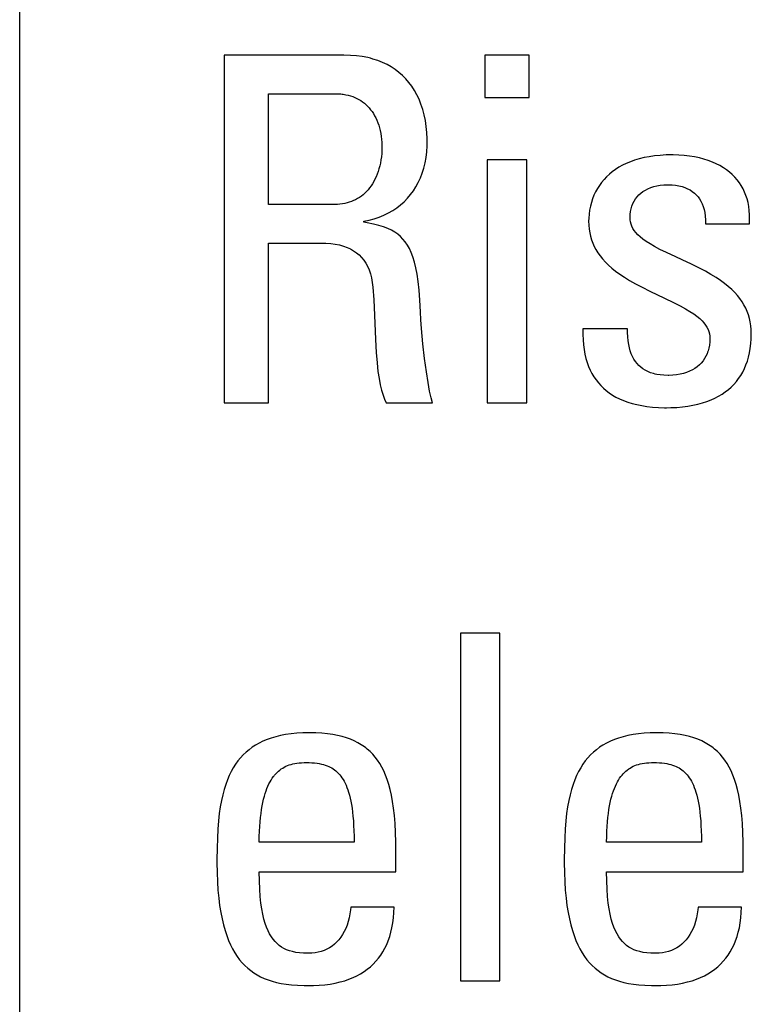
# Model space of a CAD drawing. Header units: millimetres. Extents: x -71 to 747, y -184 to 606.
# Tile 29 of 97: x 233.94 to 237.43, y 211.41 to 216.1. Entities that reach past the tile are written whole.
import ezdxf

# ---------------------------------------------------------------- set-up
doc = ezdxf.new("R2010")
doc.units = ezdxf.units.MM
doc.header["$LTSCALE"] = 30.734
doc.layers.get('0').update_dxf_attribs({"linetype": 'CONTINUOUS'})

msp = doc.modelspace()

# ---------------------------------------------------------------- linework, layer by layer
at = {"color": 7}
for p, q in [((233.9444, 207.1731), (233.9444, 217.2523)), ((234.9181, 215.9283), (234.9181, 214.2727)), ((235.4892, 215.9283), (234.9181, 215.9283)), ((235.5197, 215.9275), (235.4892, 215.9283)), ((235.5488, 215.9252), (235.5197, 215.9275)), ((235.5763, 215.9215), (235.5488, 215.9252)), ((235.6025, 215.9165), (235.5763, 215.9215)), ((235.6151, 215.9135), (235.6025, 215.9165)), ((235.6273, 215.9101), (235.6151, 215.9135)), ((235.6509, 215.9025), (235.6273, 215.9101)), ((235.6732, 215.8936), (235.6509, 215.9025)), ((236.16, 215.9283), (236.16, 215.7265)), ((236.371, 215.9283), (236.16, 215.9283)), ((236.371, 215.7265), (236.371, 215.9283)), ((235.6943, 215.8835), (235.6732, 215.8936)), ((235.7143, 215.8723), (235.6943, 215.8835)), ((235.7331, 215.8599), (235.7143, 215.8723)), ((235.7509, 215.8463), (235.7331, 215.8599)), ((235.7677, 215.8316), (235.7509, 215.8463)), ((235.7834, 215.8157), (235.7677, 215.8316)), ((235.7981, 215.7986), (235.7834, 215.8157)), ((235.8118, 215.7803), (235.7981, 215.7986)), ((235.8245, 215.7608), (235.8118, 215.7803)), ((235.8361, 215.7401), (235.8245, 215.7608)), ((235.1291, 215.2175), (235.1291, 215.7449)), ((235.1291, 215.7449), (235.4478, 215.7449)), ((235.4478, 215.7449), (235.461, 215.7446)), ((235.461, 215.7446), (235.4737, 215.7437)), ((235.4737, 215.7437), (235.4799, 215.743)), ((235.4799, 215.743), (235.486, 215.7423)), ((235.486, 215.7423), (235.4978, 215.7403)), ((235.4978, 215.7403), (235.5092, 215.7377)), ((235.5092, 215.7377), (235.5201, 215.7347)), ((235.5201, 215.7347), (235.5307, 215.7312)), ((235.5307, 215.7312), (235.5408, 215.7271)), ((235.5408, 215.7271), (235.5506, 215.7226)), ((235.5506, 215.7226), (235.56, 215.7176)), ((235.56, 215.7176), (235.5691, 215.712)), ((235.5691, 215.712), (235.5778, 215.706)), ((235.8466, 215.7181), (235.8361, 215.7401)), ((235.856, 215.6948), (235.8466, 215.7181)), ((236.16, 215.7265), (236.371, 215.7265)), ((235.5778, 215.706), (235.5862, 215.6996)), ((235.5862, 215.6996), (235.5942, 215.6926)), ((235.5942, 215.6926), (235.6019, 215.6851)), ((235.6019, 215.6851), (235.6092, 215.6771)), ((235.6092, 215.6771), (235.6162, 215.6686)), ((235.6162, 215.6686), (235.6229, 215.6596)), ((235.8642, 215.6702), (235.856, 215.6948)), ((235.8712, 215.6445), (235.8642, 215.6702)), ((235.6229, 215.6596), (235.6292, 215.6501)), ((235.6292, 215.6501), (235.6351, 215.6401)), ((235.6351, 215.6401), (235.6406, 215.6295)), ((235.6406, 215.6295), (235.6457, 215.6184)), ((235.6457, 215.6184), (235.6504, 215.6068)), ((235.8769, 215.6175), (235.8712, 215.6445)), ((235.6504, 215.6068), (235.6547, 215.5947)), ((235.6547, 215.5947), (235.6585, 215.5821)), ((235.6585, 215.5821), (235.6618, 215.5691)), ((235.8813, 215.5893), (235.8769, 215.6175)), ((235.8843, 215.5601), (235.8813, 215.5893)), ((235.6618, 215.5691), (235.6646, 215.5557)), ((235.6646, 215.5557), (235.6669, 215.5418)), ((235.6669, 215.5418), (235.6686, 215.5277)), ((235.6686, 215.5277), (235.6697, 215.5133)), ((235.8857, 215.53), (235.8843, 215.5601)), ((235.8859, 215.5156), (235.8857, 215.53)), ((235.6697, 215.5133), (235.6702, 215.4987)), ((235.6703, 215.4912), (235.6699, 215.4753)), ((235.6702, 215.4987), (235.6703, 215.4926)), ((235.6703, 215.4926), (235.6703, 215.4912)), ((235.8837, 215.4683), (235.8855, 215.496)), ((235.8855, 215.496), (235.8859, 215.5156)), ((235.6675, 215.4444), (235.6654, 215.4294)), ((235.669, 215.4597), (235.6675, 215.4444)), ((235.6699, 215.4753), (235.669, 215.4597)), ((235.8757, 215.4158), (235.8804, 215.4416)), ((235.8804, 215.4416), (235.8837, 215.4683)), ((236.1715, 215.4308), (236.1715, 214.2727)), ((236.3595, 215.4308), (236.1715, 215.4308)), ((236.3595, 214.2727), (236.3595, 215.4308)), ((236.8956, 215.4348), (236.8739, 215.4284)), ((236.9185, 215.4404), (236.8956, 215.4348)), ((236.9427, 215.445), (236.9185, 215.4404)), ((236.9683, 215.4487), (236.9427, 215.445)), ((236.9952, 215.4514), (236.9683, 215.4487)), ((237.0237, 215.4531), (236.9952, 215.4514)), ((237.0536, 215.4537), (237.0237, 215.4531)), ((237.058, 215.4537), (237.0536, 215.4537)), ((237.0846, 215.4529), (237.058, 215.4537)), ((237.1105, 215.4511), (237.0846, 215.4529)), ((237.1354, 215.4482), (237.1105, 215.4511)), ((237.1593, 215.4443), (237.1354, 215.4482)), ((237.1821, 215.4394), (237.1593, 215.4443)), ((237.2039, 215.4336), (237.1821, 215.4394)), ((237.2246, 215.427), (237.2039, 215.4336)), ((235.656, 215.3871), (235.6519, 215.3739)), ((235.6596, 215.4007), (235.656, 215.3871)), ((235.6628, 215.4149), (235.6596, 215.4007)), ((235.6654, 215.4294), (235.6628, 215.4149)), ((235.8621, 215.3672), (235.8695, 215.391)), ((235.8695, 215.391), (235.8757, 215.4158)), ((236.7826, 215.3845), (236.7675, 215.3736)), ((236.7988, 215.3948), (236.7826, 215.3845)), ((236.8159, 215.4043), (236.7988, 215.3948)), ((236.8341, 215.4131), (236.8159, 215.4043)), ((236.8534, 215.4212), (236.8341, 215.4131)), ((236.8739, 215.4284), (236.8534, 215.4212)), ((237.2442, 215.4195), (237.2246, 215.427)), ((237.2627, 215.4113), (237.2442, 215.4195)), ((237.2801, 215.4023), (237.2627, 215.4113)), ((237.2964, 215.3927), (237.2801, 215.4023)), ((237.3116, 215.3824), (237.2964, 215.3927)), ((235.6368, 215.3374), (235.631, 215.3264)), ((235.6423, 215.3491), (235.6368, 215.3374)), ((235.6473, 215.3612), (235.6423, 215.3491)), ((235.6519, 215.3739), (235.6473, 215.3612)), ((235.8433, 215.3228), (235.8533, 215.3445)), ((235.8533, 215.3445), (235.8621, 215.3672)), ((236.7401, 215.3495), (236.7279, 215.3365)), ((236.7534, 215.3619), (236.7401, 215.3495)), ((236.7675, 215.3736), (236.7534, 215.3619)), ((237.3258, 215.3714), (237.3116, 215.3824)), ((237.339, 215.3597), (237.3258, 215.3714)), ((237.3512, 215.3475), (237.339, 215.3597)), ((237.3624, 215.3346), (237.3512, 215.3475)), ((235.6113, 215.2964), (235.6041, 215.2875)), ((235.6182, 215.3059), (235.6113, 215.2964)), ((235.6248, 215.3158), (235.6182, 215.3059)), ((235.631, 215.3264), (235.6248, 215.3158)), ((235.8197, 215.2827), (235.8321, 215.3022)), ((235.8321, 215.3022), (235.8433, 215.3228)), ((236.6964, 215.2933), (236.6878, 215.2776)), ((236.706, 215.3084), (236.6964, 215.2933)), ((236.7165, 215.3228), (236.706, 215.3084)), ((236.7279, 215.3365), (236.7165, 215.3228)), ((236.925, 215.2862), (236.9373, 215.2925)), ((236.9373, 215.2925), (236.9506, 215.2981)), ((236.9506, 215.2981), (236.9648, 215.3027)), ((236.9648, 215.3027), (236.9799, 215.3064)), ((236.9799, 215.3064), (236.9958, 215.3092)), ((236.9958, 215.3092), (237.0126, 215.3109)), ((237.0126, 215.3109), (237.0301, 215.3115)), ((237.0301, 215.3115), (237.0334, 215.3115)), ((237.0334, 215.3115), (237.0519, 215.3108)), ((237.0519, 215.3108), (237.0691, 215.309)), ((237.0691, 215.309), (237.0851, 215.3063)), ((237.0851, 215.3063), (237.0998, 215.3026)), ((237.0998, 215.3026), (237.1135, 215.2981)), ((237.1135, 215.2981), (237.1262, 215.2927)), ((237.1262, 215.2927), (237.1378, 215.2866)), ((237.3726, 215.3211), (237.3624, 215.3346)), ((237.3819, 215.307), (237.3726, 215.3211)), ((237.3902, 215.2922), (237.3819, 215.307)), ((237.3976, 215.2767), (237.3902, 215.2922)), ((235.5541, 215.2454), (235.5447, 215.2402)), ((235.5632, 215.2511), (235.5541, 215.2454)), ((235.572, 215.2574), (235.5632, 215.2511)), ((235.5805, 215.2641), (235.572, 215.2574)), ((235.5886, 215.2714), (235.5805, 215.2641)), ((235.5965, 215.2792), (235.5886, 215.2714)), ((235.6041, 215.2875), (235.5965, 215.2792)), ((235.7756, 215.2307), (235.7914, 215.2469)), ((235.7914, 215.2469), (235.8061, 215.2643)), ((235.8061, 215.2643), (235.8197, 215.2827)), ((236.6733, 215.2442), (236.6676, 215.2267)), ((236.6801, 215.2612), (236.6733, 215.2442)), ((236.6878, 215.2776), (236.6801, 215.2612)), ((236.8709, 215.233), (236.8776, 215.2436)), ((236.8776, 215.2436), (236.8852, 215.2535)), ((236.8852, 215.2535), (236.8937, 215.2627)), ((236.8937, 215.2627), (236.9032, 215.2712)), ((236.9032, 215.2712), (236.9136, 215.2791)), ((236.9136, 215.2791), (236.925, 215.2862)), ((237.1378, 215.2866), (237.1486, 215.2796)), ((237.1486, 215.2796), (237.1585, 215.2719)), ((237.1585, 215.2719), (237.1675, 215.2633)), ((237.1675, 215.2633), (237.1758, 215.254)), ((237.1758, 215.254), (237.1832, 215.2438)), ((237.1832, 215.2438), (237.1898, 215.2327)), ((237.404, 215.2606), (237.3976, 215.2767)), ((237.4095, 215.2437), (237.404, 215.2606)), ((237.414, 215.2261), (237.4095, 215.2437)), ((235.4456, 215.2175), (235.1291, 215.2175)), ((235.458, 215.2178), (235.4456, 215.2175)), ((235.47, 215.2187), (235.458, 215.2178)), ((235.4817, 215.2201), (235.47, 215.2187)), ((235.493, 215.2221), (235.4817, 215.2201)), ((235.504, 215.2247), (235.493, 215.2221)), ((235.5147, 215.2278), (235.504, 215.2247)), ((235.525, 215.2314), (235.5147, 215.2278)), ((235.535, 215.2356), (235.525, 215.2314)), ((235.5447, 215.2402), (235.535, 215.2356)), ((235.7214, 215.1887), (235.7406, 215.2015)), ((235.7406, 215.2015), (235.7586, 215.2156)), ((235.7586, 215.2156), (235.7756, 215.2307)), ((236.6628, 215.2086), (236.6591, 215.1902)), ((236.6676, 215.2267), (236.6628, 215.2086)), ((236.854, 215.1842), (236.8568, 215.1974)), ((236.8568, 215.1974), (236.8605, 215.21)), ((236.8605, 215.21), (236.8652, 215.2218)), ((236.8652, 215.2218), (236.8709, 215.233)), ((237.1898, 215.2327), (237.1956, 215.2207)), ((237.1956, 215.2207), (237.2006, 215.2077)), ((237.2006, 215.2077), (237.2048, 215.1937)), ((237.4174, 215.2077), (237.414, 215.2261)), ((237.4198, 215.1885), (237.4174, 215.2077)), ((235.6091, 215.1425), (235.6338, 215.1492)), ((235.6338, 215.1492), (235.6573, 215.1572)), ((235.6573, 215.1572), (235.6798, 215.1665)), ((235.6798, 215.1665), (235.7012, 215.177)), ((235.7012, 215.177), (235.7214, 215.1887)), ((236.655, 215.1527), (236.6546, 215.1372)), ((236.6565, 215.1715), (236.655, 215.1527)), ((236.6591, 215.1902), (236.6565, 215.1715)), ((236.8518, 215.1556), (236.8524, 215.1702)), ((236.8524, 215.1446), (236.8518, 215.1556)), ((236.8524, 215.1702), (236.854, 215.1842)), ((237.2048, 215.1937), (237.208, 215.1786)), ((237.208, 215.1786), (237.2103, 215.1623)), ((237.2103, 215.1623), (237.2116, 215.1447)), ((237.4212, 215.1685), (237.4198, 215.1885)), ((237.4214, 215.1476), (237.4212, 215.1685)), ((235.5832, 215.1372), (235.6091, 215.1425)), ((235.5832, 215.1326), (235.5832, 215.1372)), ((235.5993, 215.1299), (235.5832, 215.1326)), ((235.63, 215.1239), (235.5993, 215.1299)), ((235.6558, 215.1175), (235.63, 215.1239)), ((235.6781, 215.1105), (235.6558, 215.1175)), ((235.6977, 215.103), (235.6781, 215.1105)), ((235.7152, 215.0947), (235.6977, 215.103)), ((236.6546, 215.1372), (236.6552, 215.1185)), ((236.6552, 215.1185), (236.6569, 215.1005)), ((236.8541, 215.134), (236.8524, 215.1446)), ((236.8569, 215.1236), (236.8541, 215.134)), ((236.8608, 215.1135), (236.8569, 215.1236)), ((236.8659, 215.1035), (236.8608, 215.1135)), ((236.8723, 215.0935), (236.8659, 215.1035)), ((237.2116, 215.1447), (237.2118, 215.1258)), ((237.2118, 215.1258), (237.4204, 215.1258)), ((237.4204, 215.1258), (237.4214, 215.1476)), ((235.7308, 215.0856), (235.7152, 215.0947)), ((235.745, 215.0757), (235.7308, 215.0856)), ((235.7581, 215.0647), (235.745, 215.0757)), ((235.77, 215.0525), (235.7581, 215.0647)), ((236.6569, 215.1005), (236.6596, 215.0831)), ((236.6596, 215.0831), (236.6635, 215.0662)), ((236.6635, 215.0662), (236.6684, 215.0498)), ((236.8801, 215.0834), (236.8723, 215.0935)), ((236.8895, 215.0733), (236.8801, 215.0834)), ((236.9005, 215.063), (236.8895, 215.0733)), ((236.9136, 215.0523), (236.9005, 215.063)), ((235.1291, 214.2727), (235.1291, 215.034)), ((235.1291, 215.034), (235.3788, 215.034)), ((235.3788, 215.034), (235.4032, 215.0334)), ((235.4032, 215.0334), (235.426, 215.0317)), ((235.426, 215.0317), (235.4475, 215.0288)), ((235.4475, 215.0288), (235.4676, 215.0246)), ((235.4676, 215.0246), (235.4863, 215.0194)), ((235.4863, 215.0194), (235.5037, 215.013)), ((235.5037, 215.013), (235.5198, 215.0056)), ((235.7811, 215.0389), (235.77, 215.0525)), ((235.7913, 215.0239), (235.7811, 215.0389)), ((235.8008, 215.0072), (235.7913, 215.0239)), ((236.6684, 215.0498), (236.6744, 215.0337)), ((236.6744, 215.0337), (236.6815, 215.0181)), ((236.6815, 215.0181), (236.6896, 215.0027)), ((236.9289, 215.0413), (236.9136, 215.0523)), ((236.947, 215.0298), (236.9289, 215.0413)), ((236.9684, 215.0174), (236.947, 215.0298)), ((236.9941, 215.0038), (236.9684, 215.0174)), ((235.5198, 215.0056), (235.5347, 214.9971)), ((235.5347, 214.9971), (235.5484, 214.9875)), ((235.5484, 214.9875), (235.561, 214.9769)), ((235.561, 214.9769), (235.5726, 214.9652)), ((235.5726, 214.9652), (235.5832, 214.9524)), ((235.8095, 214.9885), (235.8008, 215.0072)), ((235.8176, 214.9674), (235.8095, 214.9885)), ((235.825, 214.9435), (235.8176, 214.9674)), ((236.6896, 215.0027), (236.699, 214.9877)), ((236.699, 214.9877), (236.7095, 214.9728)), ((236.7095, 214.9728), (236.7213, 214.9581)), ((237.0262, 214.9881), (236.9941, 215.0038)), ((237.0697, 214.9679), (237.0262, 214.9881)), ((237.0998, 214.9542), (237.0697, 214.9679)), ((235.5832, 214.9524), (235.5927, 214.9383)), ((235.5927, 214.9383), (235.6012, 214.9229)), ((235.6012, 214.9229), (235.6086, 214.9062)), ((235.8317, 214.9164), (235.825, 214.9435)), ((235.8377, 214.8855), (235.8317, 214.9164)), ((236.7213, 214.9581), (236.7345, 214.9435)), ((236.7345, 214.9435), (236.7491, 214.9291)), ((236.7491, 214.9291), (236.7653, 214.9146)), ((237.1446, 214.9333), (237.0998, 214.9542)), ((237.1802, 214.9158), (237.1446, 214.9333)), ((237.2107, 214.8998), (237.1802, 214.9158)), ((235.6086, 214.9062), (235.6149, 214.8879)), ((235.6149, 214.8879), (235.6201, 214.8681)), ((235.6201, 214.8681), (235.6241, 214.8465)), ((235.843, 214.85), (235.8377, 214.8855)), ((236.7653, 214.9146), (236.7833, 214.9002)), ((236.7833, 214.9002), (236.8031, 214.8856)), ((236.8031, 214.8856), (236.8252, 214.8708)), ((236.8252, 214.8708), (236.8498, 214.8557)), ((237.2375, 214.8847), (237.2107, 214.8998)), ((237.2615, 214.87), (237.2375, 214.8847)), ((237.283, 214.8556), (237.2615, 214.87)), ((235.6241, 214.8465), (235.6267, 214.8231)), ((235.6267, 214.8231), (235.631, 214.7629)), ((235.8475, 214.8091), (235.843, 214.85)), ((236.8498, 214.8557), (236.8775, 214.84)), ((236.8775, 214.84), (236.9092, 214.8233)), ((236.9092, 214.8233), (236.9467, 214.8046)), ((237.3025, 214.8413), (237.283, 214.8556)), ((237.3201, 214.827), (237.3025, 214.8413)), ((237.336, 214.8127), (237.3201, 214.827)), ((235.8511, 214.7616), (235.8475, 214.8091)), ((236.9467, 214.8046), (237.0166, 214.7715)), ((237.3504, 214.7983), (237.336, 214.8127)), ((237.3634, 214.7838), (237.3504, 214.7983)), ((237.3751, 214.7692), (237.3634, 214.7838)), ((235.631, 214.7629), (235.6347, 214.6911)), ((235.8537, 214.7061), (235.8511, 214.7616)), ((237.0166, 214.7715), (237.0588, 214.7512)), ((237.0588, 214.7512), (237.0904, 214.7352)), ((237.0904, 214.7352), (237.1159, 214.7213)), ((237.3855, 214.7543), (237.3751, 214.7692)), ((237.3947, 214.7392), (237.3855, 214.7543)), ((237.4029, 214.7237), (237.3947, 214.7392)), ((235.6347, 214.6911), (235.6397, 214.5752)), ((235.8557, 214.6682), (235.8537, 214.7061)), ((237.1159, 214.7213), (237.1372, 214.7086)), ((237.1372, 214.7086), (237.1552, 214.6967)), ((237.1552, 214.6967), (237.1705, 214.6854)), ((237.1705, 214.6854), (237.1836, 214.6745)), ((237.4099, 214.7079), (237.4029, 214.7237)), ((237.4158, 214.6917), (237.4099, 214.7079)), ((237.4207, 214.6751), (237.4158, 214.6917)), ((235.8588, 214.6268), (235.8557, 214.6682)), ((237.1836, 214.6745), (237.1947, 214.6639)), ((237.1947, 214.6639), (237.204, 214.6535)), ((237.204, 214.6535), (237.2118, 214.6432)), ((237.2118, 214.6432), (237.2182, 214.633)), ((237.4246, 214.6579), (237.4207, 214.6751)), ((237.4273, 214.6402), (237.4246, 214.6579)), ((237.429, 214.6219), (237.4273, 214.6402)), ((235.8655, 214.554), (235.8588, 214.6268)), ((236.627, 214.6259), (236.6269, 214.599)), ((236.6269, 214.599), (236.6279, 214.5735)), ((236.8403, 214.6259), (236.627, 214.6259)), ((236.8404, 214.6084), (236.8403, 214.6259)), ((236.8413, 214.5878), (236.8404, 214.6084)), ((236.8429, 214.5689), (236.8413, 214.5878)), ((237.2182, 214.633), (237.2234, 214.6227)), ((237.2234, 214.6227), (237.2273, 214.6124)), ((237.2273, 214.6124), (237.2301, 214.6019)), ((237.2301, 214.6019), (237.2318, 214.5911)), ((237.2318, 214.5911), (237.2324, 214.58)), ((237.4296, 214.6029), (237.429, 214.6219)), ((237.429, 214.5782), (237.4296, 214.6029)), ((235.6397, 214.5752), (235.6431, 214.5123)), ((235.8734, 214.4833), (235.8655, 214.554)), ((236.6279, 214.5735), (236.6299, 214.5493)), ((236.6299, 214.5493), (236.633, 214.5265)), ((236.8454, 214.5513), (236.8429, 214.5689)), ((236.8488, 214.535), (236.8454, 214.5513)), ((237.2302, 214.5483), (237.2275, 214.5337)), ((237.2318, 214.5637), (237.2302, 214.5483)), ((237.2324, 214.58), (237.2318, 214.5637)), ((237.4247, 214.5324), (237.4274, 214.5547)), ((237.4274, 214.5547), (237.429, 214.5782)), ((235.6431, 214.5123), (235.6468, 214.4632)), ((236.633, 214.5265), (236.637, 214.5048)), ((236.637, 214.5048), (236.642, 214.4843)), ((236.853, 214.5199), (236.8488, 214.535)), ((236.8579, 214.506), (236.853, 214.5199)), ((236.8636, 214.493), (236.8579, 214.506)), ((236.87, 214.4811), (236.8636, 214.493)), ((237.2135, 214.4948), (237.207, 214.4834)), ((237.2191, 214.507), (237.2135, 214.4948)), ((237.2216, 214.5134), (237.2191, 214.507)), ((237.2238, 214.52), (237.2216, 214.5134)), ((237.2275, 214.5337), (237.2238, 214.52)), ((237.4163, 214.4908), (237.421, 214.5111)), ((237.421, 214.5111), (237.4247, 214.5324)), ((235.6468, 214.4632), (235.6512, 214.4226)), ((235.8816, 214.421), (235.8734, 214.4833)), ((236.642, 214.4843), (236.6478, 214.4648)), ((236.6478, 214.4648), (236.6546, 214.4464)), ((236.6546, 214.4464), (236.6622, 214.429)), ((236.8772, 214.4701), (236.87, 214.4811)), ((236.8851, 214.46), (236.8772, 214.4701)), ((236.8937, 214.4507), (236.8851, 214.46)), ((236.9032, 214.4423), (236.8937, 214.4507)), ((237.182, 214.4533), (237.1718, 214.4447)), ((237.1912, 214.4626), (237.182, 214.4533)), ((237.1996, 214.4726), (237.1912, 214.4626)), ((237.207, 214.4834), (237.1996, 214.4726)), ((237.3967, 214.4358), (237.4041, 214.4532)), ((237.4041, 214.4532), (237.4107, 214.4716)), ((237.4107, 214.4716), (237.4163, 214.4908)), ((235.6512, 214.4226), (235.6562, 214.3881)), ((235.8897, 214.3693), (235.8816, 214.421)), ((236.6622, 214.429), (236.6706, 214.4125)), ((236.6706, 214.4125), (236.6798, 214.3969)), ((236.9134, 214.4346), (236.9032, 214.4423)), ((236.9246, 214.4277), (236.9134, 214.4346)), ((236.9366, 214.4216), (236.9246, 214.4277)), ((236.9497, 214.4163), (236.9366, 214.4216)), ((236.9639, 214.4119), (236.9497, 214.4163)), ((236.9714, 214.41), (236.9639, 214.4119)), ((236.9792, 214.4083), (236.9714, 214.41)), ((236.9958, 214.4057), (236.9792, 214.4083)), ((237.0136, 214.404), (236.9958, 214.4057)), ((237.0329, 214.4035), (237.0136, 214.404)), ((237.0369, 214.4035), (237.0329, 214.4035)), ((237.0557, 214.4043), (237.0369, 214.4035)), ((237.0736, 214.4062), (237.0557, 214.4043)), ((237.0906, 214.409), (237.0736, 214.4062)), ((237.1066, 214.4129), (237.0906, 214.409)), ((237.1216, 214.4176), (237.1066, 214.4129)), ((237.1356, 214.4232), (237.1216, 214.4176)), ((237.1487, 214.4296), (237.1356, 214.4232)), ((237.1607, 214.4368), (237.1487, 214.4296)), ((237.1718, 214.4447), (237.1607, 214.4368)), ((237.3692, 214.3885), (237.3792, 214.4034)), ((237.3792, 214.4034), (237.3884, 214.4192)), ((237.3884, 214.4192), (237.3967, 214.4358)), ((235.6562, 214.3881), (235.6619, 214.3584)), ((235.6619, 214.3584), (235.6682, 214.3325)), ((235.8973, 214.328), (235.8897, 214.3693)), ((236.6798, 214.3969), (236.6899, 214.3821)), ((236.6899, 214.3821), (236.7009, 214.3681)), ((236.7009, 214.3681), (236.7126, 214.355)), ((236.7126, 214.355), (236.7252, 214.3426)), ((237.3339, 214.3482), (237.3466, 214.3609)), ((237.3466, 214.3609), (237.3583, 214.3743)), ((237.3583, 214.3743), (237.3692, 214.3885)), ((235.6682, 214.3325), (235.6751, 214.3099)), ((235.6751, 214.3099), (235.6827, 214.2901)), ((235.9045, 214.2963), (235.8973, 214.328)), ((236.7252, 214.3426), (236.7388, 214.3309)), ((236.7388, 214.3309), (236.7532, 214.32)), ((236.7532, 214.32), (236.7686, 214.3098)), ((236.7686, 214.3098), (236.785, 214.3003)), ((237.2739, 214.3044), (237.2904, 214.3143)), ((237.2904, 214.3143), (237.3058, 214.3249)), ((237.3058, 214.3249), (237.3203, 214.3362)), ((237.3203, 214.3362), (237.3339, 214.3482)), ((234.9181, 214.2727), (235.1291, 214.2727)), ((235.6827, 214.2901), (235.6909, 214.2727)), ((235.6909, 214.2727), (235.911, 214.2727)), ((235.911, 214.2727), (235.9045, 214.2963)), ((236.1715, 214.2727), (236.3595, 214.2727)), ((236.785, 214.3003), (236.8024, 214.2916)), ((236.8024, 214.2916), (236.821, 214.2836)), ((236.821, 214.2836), (236.8407, 214.2763)), ((236.8407, 214.2763), (236.8617, 214.2699)), ((236.8617, 214.2699), (236.8839, 214.2643)), ((236.8839, 214.2643), (236.9075, 214.2595)), ((236.9075, 214.2595), (236.9325, 214.2556)), ((237.1271, 214.2569), (237.1517, 214.2612)), ((237.1517, 214.2612), (237.175, 214.2664)), ((237.175, 214.2664), (237.1971, 214.2724)), ((237.1971, 214.2724), (237.218, 214.2793)), ((237.218, 214.2793), (237.2377, 214.2869)), ((237.2377, 214.2869), (237.2563, 214.2953)), ((237.2563, 214.2953), (237.2739, 214.3044)), ((236.9325, 214.2556), (236.959, 214.2527)), ((236.959, 214.2527), (236.987, 214.2507)), ((236.987, 214.2507), (237.0167, 214.2498)), ((237.0167, 214.2498), (237.026, 214.2498)), ((237.026, 214.2498), (237.0455, 214.25)), ((237.0455, 214.25), (237.074, 214.2513)), ((237.074, 214.2513), (237.1012, 214.2536)), ((237.1012, 214.2536), (237.1271, 214.2569)), ((236.044, 213.1767), (236.044, 211.5211)), ((236.2319, 213.1767), (236.044, 213.1767)), ((236.2319, 211.5211), (236.2319, 213.1767)), ((235.1226, 212.6696), (235.1034, 212.6615)), ((235.1429, 212.6768), (235.1226, 212.6696)), ((235.1644, 212.6832), (235.1429, 212.6768)), ((235.1871, 212.6887), (235.1644, 212.6832)), ((235.2113, 212.6933), (235.1871, 212.6887)), ((235.237, 212.697), (235.2113, 212.6933)), ((235.2643, 212.6997), (235.237, 212.697)), ((235.2932, 212.7014), (235.2643, 212.6997)), ((235.324, 212.702), (235.2932, 212.7014)), ((235.355, 212.7014), (235.324, 212.702)), ((235.3839, 212.6998), (235.355, 212.7014)), ((235.4107, 212.6972), (235.3839, 212.6998)), ((235.4358, 212.6936), (235.4107, 212.6972)), ((235.4591, 212.6891), (235.4358, 212.6936)), ((235.4809, 212.6838), (235.4591, 212.6891)), ((235.5014, 212.6776), (235.4809, 212.6838)), ((235.5205, 212.6707), (235.5014, 212.6776)), ((235.5384, 212.663), (235.5205, 212.6707)), ((236.7773, 212.6696), (236.7581, 212.6615)), ((236.7976, 212.6768), (236.7773, 212.6696)), ((236.819, 212.6832), (236.7976, 212.6768)), ((236.8418, 212.6887), (236.819, 212.6832)), ((236.866, 212.6933), (236.8418, 212.6887)), ((236.8917, 212.697), (236.866, 212.6933)), ((236.919, 212.6997), (236.8917, 212.697)), ((236.9479, 212.7014), (236.919, 212.6997)), ((236.9787, 212.702), (236.9479, 212.7014)), ((237.0097, 212.7014), (236.9787, 212.702)), ((237.0386, 212.6998), (237.0097, 212.7014)), ((237.0654, 212.6972), (237.0386, 212.6998)), ((237.0905, 212.6936), (237.0654, 212.6972)), ((237.1138, 212.6891), (237.0905, 212.6936)), ((237.1356, 212.6838), (237.1138, 212.6891)), ((237.156, 212.6776), (237.1356, 212.6838)), ((237.1752, 212.6707), (237.156, 212.6776)), ((237.1931, 212.663), (237.1752, 212.6707)), ((235.037, 212.6213), (235.0226, 212.6092)), ((235.0522, 212.6326), (235.037, 212.6213)), ((235.0683, 212.643), (235.0522, 212.6326)), ((235.0854, 212.6527), (235.0683, 212.643)), ((235.1034, 212.6615), (235.0854, 212.6527)), ((235.5553, 212.6544), (235.5384, 212.663)), ((235.5712, 212.6451), (235.5553, 212.6544)), ((235.5862, 212.635), (235.5712, 212.6451)), ((235.5933, 212.6296), (235.5862, 212.635)), ((235.6003, 212.624), (235.5933, 212.6296)), ((235.6136, 212.6122), (235.6003, 212.624)), ((236.6916, 212.6213), (236.6773, 212.6092)), ((236.7068, 212.6326), (236.6916, 212.6213)), ((236.723, 212.643), (236.7068, 212.6326)), ((236.74, 212.6527), (236.723, 212.643)), ((236.7581, 212.6615), (236.74, 212.6527)), ((237.21, 212.6544), (237.1931, 212.663)), ((237.2259, 212.6451), (237.21, 212.6544)), ((237.2408, 212.635), (237.2259, 212.6451)), ((237.248, 212.6296), (237.2408, 212.635)), ((237.2549, 212.624), (237.248, 212.6296)), ((237.2682, 212.6122), (237.2549, 212.624)), ((234.9962, 212.5824), (234.9841, 212.5677)), ((235.009, 212.5963), (234.9962, 212.5824)), ((235.0226, 212.6092), (235.009, 212.5963)), ((235.6261, 212.5995), (235.6136, 212.6122)), ((235.6379, 212.5858), (235.6261, 212.5995)), ((235.649, 212.5711), (235.6379, 212.5858)), ((235.6595, 212.5554), (235.649, 212.5711)), ((236.6509, 212.5824), (236.6388, 212.5676)), ((236.6637, 212.5963), (236.6509, 212.5824)), ((236.6773, 212.6092), (236.6637, 212.5963)), ((237.2807, 212.5995), (237.2682, 212.6122)), ((237.2925, 212.5858), (237.2807, 212.5995)), ((237.3037, 212.5711), (237.2925, 212.5858)), ((237.3141, 212.5554), (237.3037, 212.5711)), ((234.9621, 212.535), (234.952, 212.5171)), ((234.9728, 212.5519), (234.9621, 212.535)), ((234.9841, 212.5677), (234.9728, 212.5519)), ((235.1773, 212.5192), (235.1839, 212.5246)), ((235.1839, 212.5246), (235.1907, 212.5295)), ((235.1907, 212.5295), (235.1977, 212.5341)), ((235.1977, 212.5341), (235.205, 212.5383)), ((235.205, 212.5383), (235.2125, 212.5421)), ((235.2125, 212.5421), (235.2204, 212.5455)), ((235.2204, 212.5455), (235.2285, 212.5486)), ((235.2285, 212.5486), (235.2371, 212.5513)), ((235.2371, 212.5513), (235.246, 212.5537)), ((235.246, 212.5537), (235.2554, 212.5556)), ((235.2554, 212.5556), (235.2653, 212.5573)), ((235.2653, 212.5573), (235.2758, 212.5585)), ((235.2758, 212.5585), (235.2869, 212.5594)), ((235.2869, 212.5594), (235.2988, 212.5598)), ((235.2988, 212.5598), (235.3057, 212.5599)), ((235.3057, 212.5599), (235.3073, 212.5599)), ((235.3073, 212.5599), (235.3229, 212.5596)), ((235.3229, 212.5596), (235.3368, 212.559)), ((235.3368, 212.559), (235.3495, 212.558)), ((235.3495, 212.558), (235.3611, 212.5567)), ((235.3611, 212.5567), (235.3718, 212.5551)), ((235.3718, 212.5551), (235.3819, 212.5531)), ((235.3819, 212.5531), (235.3913, 212.5507)), ((235.3913, 212.5507), (235.4001, 212.5481)), ((235.4001, 212.5481), (235.4085, 212.5451)), ((235.4085, 212.5451), (235.4164, 212.5418)), ((235.4164, 212.5418), (235.424, 212.5382)), ((235.424, 212.5382), (235.4312, 212.5343)), ((235.4312, 212.5343), (235.4381, 212.5299)), ((235.4381, 212.5299), (235.4448, 212.5252)), ((235.4448, 212.5252), (235.4511, 212.5201)), ((235.6693, 212.5384), (235.6595, 212.5554)), ((235.6786, 212.5201), (235.6693, 212.5384)), ((236.6167, 212.535), (236.6067, 212.517)), ((236.6274, 212.5519), (236.6167, 212.535)), ((236.6388, 212.5676), (236.6274, 212.5519)), ((236.832, 212.5192), (236.8386, 212.5246)), ((236.8386, 212.5246), (236.8454, 212.5295)), ((236.8454, 212.5295), (236.8524, 212.5341)), ((236.8524, 212.5341), (236.8596, 212.5383)), ((236.8596, 212.5383), (236.8672, 212.5421)), ((236.8672, 212.5421), (236.875, 212.5455)), ((236.875, 212.5455), (236.8832, 212.5486)), ((236.8832, 212.5486), (236.8918, 212.5513)), ((236.8918, 212.5513), (236.9007, 212.5537)), ((236.9007, 212.5537), (236.9101, 212.5557)), ((236.9101, 212.5557), (236.92, 212.5573)), ((236.92, 212.5573), (236.9304, 212.5585)), ((236.9304, 212.5585), (236.9415, 212.5594)), ((236.9415, 212.5594), (236.9534, 212.5598)), ((236.9534, 212.5598), (236.9603, 212.5599)), ((236.9603, 212.5599), (236.9619, 212.5599)), ((236.9619, 212.5599), (236.9775, 212.5596)), ((236.9775, 212.5596), (236.9915, 212.559)), ((236.9915, 212.559), (237.0041, 212.558)), ((237.0041, 212.558), (237.0157, 212.5567)), ((237.0157, 212.5567), (237.0264, 212.5551)), ((237.0264, 212.5551), (237.0365, 212.5531)), ((237.0365, 212.5531), (237.0459, 212.5507)), ((237.0459, 212.5507), (237.0547, 212.5481)), ((237.0547, 212.5481), (237.0631, 212.5451)), ((237.0631, 212.5451), (237.071, 212.5418)), ((237.071, 212.5418), (237.0786, 212.5382)), ((237.0786, 212.5382), (237.0858, 212.5342)), ((237.0858, 212.5342), (237.0927, 212.5299)), ((237.0927, 212.5299), (237.0994, 212.5252)), ((237.0994, 212.5252), (237.1057, 212.5201)), ((237.324, 212.5384), (237.3141, 212.5554)), ((237.3332, 212.5201), (237.324, 212.5384)), ((234.9339, 212.4773), (234.9258, 212.4552)), ((234.9426, 212.4978), (234.9339, 212.4773)), ((234.952, 212.5171), (234.9426, 212.4978)), ((235.1422, 212.4768), (235.1476, 212.4851)), ((235.1476, 212.4851), (235.1531, 212.493)), ((235.1531, 212.493), (235.156, 212.4967)), ((235.156, 212.4967), (235.1589, 212.5003)), ((235.1589, 212.5003), (235.1649, 212.507)), ((235.1649, 212.507), (235.171, 212.5133)), ((235.171, 212.5133), (235.1773, 212.5192)), ((235.4511, 212.5201), (235.4573, 212.5146)), ((235.4573, 212.5146), (235.4632, 212.5087)), ((235.4632, 212.5087), (235.4689, 212.5023)), ((235.4689, 212.5023), (235.4744, 212.4954)), ((235.4744, 212.4954), (235.4797, 212.488)), ((235.4797, 212.488), (235.4848, 212.48)), ((235.4848, 212.48), (235.4897, 212.4715)), ((235.6872, 212.5004), (235.6786, 212.5201)), ((235.6952, 212.4792), (235.6872, 212.5004)), ((235.7026, 212.4562), (235.6952, 212.4792)), ((236.5885, 212.4773), (236.5804, 212.4552)), ((236.5973, 212.4978), (236.5885, 212.4773)), ((236.6067, 212.517), (236.5973, 212.4978)), ((236.7969, 212.4768), (236.8023, 212.4852)), ((236.8023, 212.4852), (236.8078, 212.493)), ((236.8078, 212.493), (236.8107, 212.4967)), ((236.8107, 212.4967), (236.8136, 212.5003)), ((236.8136, 212.5003), (236.8196, 212.507)), ((236.8196, 212.507), (236.8257, 212.5133)), ((236.8257, 212.5133), (236.832, 212.5192)), ((237.1057, 212.5201), (237.1119, 212.5146)), ((237.1119, 212.5146), (237.1178, 212.5087)), ((237.1178, 212.5087), (237.1235, 212.5023)), ((237.1235, 212.5023), (237.129, 212.4954)), ((237.129, 212.4954), (237.1343, 212.488)), ((237.1343, 212.488), (237.1394, 212.48)), ((237.1394, 212.48), (237.1443, 212.4715)), ((237.3418, 212.5004), (237.3332, 212.5201)), ((237.3498, 212.4792), (237.3418, 212.5004)), ((237.3572, 212.4562), (237.3498, 212.4792)), ((234.9183, 212.4316), (234.9115, 212.4062)), ((234.9258, 212.4552), (234.9183, 212.4316)), ((235.1181, 212.4252), (235.1225, 212.4369)), ((235.1225, 212.4369), (235.1272, 212.4479)), ((235.1272, 212.4479), (235.132, 212.4582)), ((235.132, 212.4582), (235.137, 212.4678)), ((235.137, 212.4678), (235.1422, 212.4768)), ((235.4897, 212.4715), (235.4944, 212.4623)), ((235.4944, 212.4623), (235.499, 212.4525)), ((235.499, 212.4525), (235.5033, 212.4419)), ((235.5033, 212.4419), (235.5074, 212.4305)), ((235.5074, 212.4305), (235.5114, 212.4183)), ((235.7094, 212.4314), (235.7026, 212.4562)), ((235.7155, 212.4044), (235.7094, 212.4314)), ((236.573, 212.4316), (236.5662, 212.4062)), ((236.5804, 212.4552), (236.573, 212.4316)), ((236.7728, 212.4252), (236.7772, 212.4369)), ((236.7772, 212.4369), (236.7819, 212.4479)), ((236.7819, 212.4479), (236.7867, 212.4582)), ((236.7867, 212.4582), (236.7917, 212.4678)), ((236.7917, 212.4678), (236.7969, 212.4768)), ((237.1443, 212.4715), (237.149, 212.4623)), ((237.149, 212.4623), (237.1536, 212.4525)), ((237.1536, 212.4525), (237.1579, 212.4419)), ((237.1579, 212.4419), (237.1621, 212.4305)), ((237.1621, 212.4305), (237.166, 212.4183)), ((237.364, 212.4314), (237.3572, 212.4562)), ((237.3701, 212.4044), (237.364, 212.4314)), ((234.9115, 212.4062), (234.9055, 212.3788)), ((235.1028, 212.3699), (235.1062, 212.3851)), ((235.1062, 212.3851), (235.11, 212.3993)), ((235.11, 212.3993), (235.1139, 212.4127)), ((235.1139, 212.4127), (235.1181, 212.4252)), ((235.5114, 212.4183), (235.5151, 212.4053)), ((235.5151, 212.4053), (235.5186, 212.3912)), ((235.5186, 212.3912), (235.5218, 212.3762)), ((235.7209, 212.3751), (235.7155, 212.4044)), ((236.5662, 212.4062), (236.5601, 212.3788)), ((236.7575, 212.3699), (236.7609, 212.3851)), ((236.7609, 212.3851), (236.7647, 212.3993)), ((236.7647, 212.3993), (236.7686, 212.4127)), ((236.7686, 212.4127), (236.7728, 212.4252)), ((237.166, 212.4183), (237.1697, 212.4053)), ((237.1697, 212.4053), (237.1732, 212.3912)), ((237.1732, 212.3912), (237.1764, 212.3762)), ((237.3755, 212.375), (237.3701, 212.4044)), ((234.9001, 212.3492), (234.8954, 212.3171)), ((234.9055, 212.3788), (234.9001, 212.3492)), ((235.094, 212.3182), (235.0966, 212.3365)), ((235.0966, 212.3365), (235.0995, 212.3537)), ((235.0995, 212.3537), (235.1028, 212.3699)), ((235.5218, 212.3762), (235.5248, 212.36)), ((235.5248, 212.36), (235.5276, 212.3427)), ((235.5276, 212.3427), (235.53, 212.3242)), ((235.7256, 212.3431), (235.7209, 212.3751)), ((235.7296, 212.3082), (235.7256, 212.3431)), ((236.5547, 212.3492), (236.55, 212.3171)), ((236.5601, 212.3788), (236.5547, 212.3492)), ((236.7487, 212.3182), (236.7513, 212.3365)), ((236.7513, 212.3365), (236.7542, 212.3537)), ((236.7542, 212.3537), (236.7575, 212.3699)), ((237.1764, 212.3762), (237.1794, 212.36)), ((237.1794, 212.36), (237.1822, 212.3427)), ((237.1822, 212.3427), (237.1846, 212.3242)), ((237.3802, 212.3431), (237.3755, 212.375)), ((237.3842, 212.3081), (237.3802, 212.3431)), ((234.8954, 212.3171), (234.8915, 212.2821)), ((235.0896, 212.278), (235.0916, 212.2987)), ((235.0916, 212.2987), (235.094, 212.3182)), ((235.53, 212.3242), (235.5321, 212.3043)), ((235.5321, 212.3043), (235.5339, 212.283)), ((235.7328, 212.2698), (235.7296, 212.3082)), ((236.55, 212.3171), (236.5461, 212.2821)), ((236.7443, 212.278), (236.7463, 212.2987)), ((236.7463, 212.2987), (236.7487, 212.3182)), ((237.1846, 212.3242), (237.1867, 212.3043)), ((237.1867, 212.3043), (237.1885, 212.2829)), ((237.3874, 212.2698), (237.3842, 212.3081)), ((234.8883, 212.2436), (234.886, 212.2008)), ((234.8915, 212.2821), (234.8883, 212.2436)), ((235.0868, 212.2326), (235.088, 212.256)), ((235.088, 212.256), (235.0896, 212.278)), ((235.5339, 212.283), (235.5353, 212.2601)), ((235.5353, 212.2601), (235.5364, 212.2357)), ((235.7351, 212.2276), (235.7328, 212.2698)), ((236.5429, 212.2436), (236.5406, 212.2009)), ((236.5461, 212.2821), (236.5429, 212.2436)), ((236.7415, 212.2326), (236.7427, 212.256)), ((236.7427, 212.256), (236.7443, 212.278)), ((237.1885, 212.2829), (237.1899, 212.2601)), ((237.1899, 212.2601), (237.191, 212.2357)), ((237.3897, 212.2276), (237.3874, 212.2698)), ((234.886, 212.2008), (234.8845, 212.1526)), ((235.0855, 212.1815), (235.0859, 212.2078)), ((235.0859, 212.2078), (235.0868, 212.2326)), ((235.5364, 212.2357), (235.5371, 212.2095)), ((235.5371, 212.2095), (235.5373, 212.1815)), ((235.7364, 212.1809), (235.7351, 212.2276)), ((236.5406, 212.2009), (236.5391, 212.1526)), ((236.7402, 212.1815), (236.7406, 212.2078)), ((236.7406, 212.2078), (236.7415, 212.2326)), ((237.191, 212.2357), (237.1917, 212.2095)), ((237.1917, 212.2095), (237.1919, 212.1815)), ((237.391, 212.1808), (237.3897, 212.2276)), ((234.8845, 212.1526), (234.8838, 212.0965)), ((235.5373, 212.1815), (235.0855, 212.1815)), ((235.7368, 212.1379), (235.7364, 212.1809)), ((236.5391, 212.1526), (236.5384, 212.0966)), ((237.1919, 212.1815), (236.7402, 212.1815)), ((237.3914, 212.1379), (237.391, 212.1808)), ((235.7368, 212.0393), (235.7368, 212.1379)), ((237.3914, 212.0393), (237.3914, 212.1379)), ((234.8838, 212.0965), (234.8838, 212.0829)), ((234.8838, 212.0829), (234.8844, 212.0362)), ((236.5384, 212.0966), (236.5384, 212.0829)), ((236.5384, 212.0829), (236.539, 212.0362)), ((234.8844, 212.0362), (234.886, 211.9926)), ((235.0861, 211.9962), (235.0855, 212.0393)), ((235.0855, 212.0393), (235.7368, 212.0393)), ((236.539, 212.0362), (236.5406, 211.9926)), ((236.7408, 211.9962), (236.7402, 212.0393)), ((236.7402, 212.0393), (237.3914, 212.0393)), ((234.886, 211.9926), (234.8887, 211.952)), ((235.0876, 211.9575), (235.0861, 211.9962)), ((236.5406, 211.9926), (236.5433, 211.952)), ((236.7423, 211.9575), (236.7408, 211.9962)), ((234.8887, 211.952), (234.8923, 211.9142)), ((235.0901, 211.9226), (235.0876, 211.9575)), ((235.0935, 211.8912), (235.0901, 211.9226)), ((236.5433, 211.952), (236.5469, 211.9142)), ((236.7448, 211.9226), (236.7423, 211.9575)), ((236.7482, 211.8912), (236.7448, 211.9226)), ((234.8923, 211.9142), (234.8968, 211.8789)), ((234.8968, 211.8789), (234.9021, 211.8461)), ((235.0976, 211.8629), (235.0935, 211.8912)), ((235.5212, 211.8719), (235.5202, 211.8586)), ((235.7276, 211.8719), (235.5212, 211.8719)), ((235.7268, 211.8454), (235.7276, 211.8719)), ((236.5469, 211.9142), (236.5514, 211.8789)), ((236.5514, 211.8789), (236.5567, 211.8461)), ((236.7523, 211.8629), (236.7482, 211.8912)), ((237.1759, 211.8719), (237.1749, 211.8588)), ((237.3823, 211.8719), (237.1759, 211.8719)), ((237.3815, 211.8454), (237.3823, 211.8719)), ((234.9021, 211.8461), (234.9082, 211.8156)), ((235.1024, 211.8375), (235.0976, 211.8629)), ((235.1079, 211.8146), (235.1024, 211.8375)), ((235.5142, 211.8208), (235.5096, 211.803)), ((235.5177, 211.8394), (235.5142, 211.8208)), ((235.5202, 211.8586), (235.5177, 211.8394)), ((235.7249, 211.8203), (235.7268, 211.8454)), ((236.5567, 211.8461), (236.5628, 211.8156)), ((236.7571, 211.8375), (236.7523, 211.8629)), ((236.7626, 211.8146), (236.7571, 211.8375)), ((237.1688, 211.8209), (237.1643, 211.803)), ((237.1724, 211.8395), (237.1688, 211.8209)), ((237.1749, 211.8588), (237.1724, 211.8395)), ((237.3796, 211.8203), (237.3815, 211.8454)), ((234.9082, 211.8156), (234.915, 211.7872)), ((234.915, 211.7872), (234.9225, 211.7608)), ((235.1139, 211.794), (235.1079, 211.8146)), ((235.1205, 211.7755), (235.1139, 211.794)), ((235.1276, 211.7589), (235.1205, 211.7755)), ((235.5041, 211.7861), (235.4977, 211.7701)), ((235.5096, 211.803), (235.5041, 211.7861)), ((235.7179, 211.7735), (235.7219, 211.7963)), ((235.7219, 211.7963), (235.7249, 211.8203)), ((236.5628, 211.8156), (236.5696, 211.7872)), ((236.5696, 211.7872), (236.5771, 211.7608)), ((236.7686, 211.794), (236.7626, 211.8146)), ((236.7752, 211.7755), (236.7686, 211.794)), ((236.7823, 211.7589), (236.7752, 211.7755)), ((237.1588, 211.7861), (237.1524, 211.7701)), ((237.1643, 211.803), (237.1588, 211.7861)), ((237.3726, 211.7735), (237.3766, 211.7963)), ((237.3766, 211.7963), (237.3796, 211.8203)), ((234.9225, 211.7608), (234.9306, 211.7363)), ((234.9306, 211.7363), (234.9394, 211.7134)), ((235.1351, 211.7439), (235.1276, 211.7589)), ((235.1432, 211.7304), (235.1351, 211.7439)), ((235.1518, 211.7184), (235.1432, 211.7304)), ((235.4737, 211.7281), (235.4643, 211.7161)), ((235.4825, 211.741), (235.4737, 211.7281)), ((235.4905, 211.7551), (235.4825, 211.741)), ((235.4977, 211.7701), (235.4905, 211.7551)), ((235.7003, 211.7118), (235.7071, 211.7313)), ((235.7071, 211.7313), (235.713, 211.7519)), ((235.713, 211.7519), (235.7179, 211.7735)), ((236.5771, 211.7608), (236.5852, 211.7363)), ((236.5852, 211.7363), (236.594, 211.7134)), ((236.7898, 211.7439), (236.7823, 211.7589)), ((236.7979, 211.7304), (236.7898, 211.7439)), ((236.8065, 211.7184), (236.7979, 211.7304)), ((237.1284, 211.7281), (237.119, 211.7161)), ((237.1371, 211.741), (237.1284, 211.7281)), ((237.1451, 211.7551), (237.1371, 211.741)), ((237.1524, 211.7701), (237.1451, 211.7551)), ((237.355, 211.7118), (237.3618, 211.7313)), ((237.3618, 211.7313), (237.3677, 211.7519)), ((237.3677, 211.7519), (237.3726, 211.7735)), ((234.9394, 211.7134), (234.9488, 211.6922)), ((234.9488, 211.6922), (234.9588, 211.6725)), ((235.161, 211.7075), (235.1518, 211.7184)), ((235.1706, 211.6978), (235.161, 211.7075)), ((235.1809, 211.6892), (235.1706, 211.6978)), ((235.1918, 211.6815), (235.1809, 211.6892)), ((235.2034, 211.6748), (235.1918, 211.6815)), ((235.4322, 211.6863), (235.4203, 211.6784)), ((235.4435, 211.6953), (235.4322, 211.6863)), ((235.4542, 211.7052), (235.4435, 211.6953)), ((235.4643, 211.7161), (235.4542, 211.7052)), ((235.6841, 211.6755), (235.6927, 211.6932)), ((235.6927, 211.6932), (235.7003, 211.7118)), ((236.594, 211.7134), (236.6034, 211.6922)), ((236.6034, 211.6922), (236.6134, 211.6725)), ((236.8157, 211.7075), (236.8065, 211.7184)), ((236.8253, 211.6978), (236.8157, 211.7075)), ((236.8356, 211.6892), (236.8253, 211.6978)), ((236.8465, 211.6815), (236.8356, 211.6892)), ((236.8581, 211.6748), (236.8465, 211.6815)), ((237.0869, 211.6863), (237.075, 211.6784)), ((237.0982, 211.6952), (237.0869, 211.6863)), ((237.1089, 211.7052), (237.0982, 211.6952)), ((237.119, 211.7161), (237.1089, 211.7052)), ((237.3388, 211.6755), (237.3474, 211.6932)), ((237.3474, 211.6932), (237.355, 211.7118)), ((234.9588, 211.6725), (234.9693, 211.6542)), ((234.9693, 211.6542), (234.9804, 211.6372)), ((234.9804, 211.6372), (234.9921, 211.6215)), ((235.2158, 211.6689), (235.2034, 211.6748)), ((235.2292, 211.6639), (235.2158, 211.6689)), ((235.2437, 211.6598), (235.2292, 211.6639)), ((235.2594, 211.6564), (235.2437, 211.6598)), ((235.2768, 211.6539), (235.2594, 211.6564)), ((235.296, 211.6524), (235.2768, 211.6539)), ((235.3176, 211.6518), (235.296, 211.6524)), ((235.3194, 211.6518), (235.3176, 211.6518)), ((235.3358, 211.6524), (235.3194, 211.6518)), ((235.3516, 211.6541), (235.3358, 211.6524)), ((235.3666, 211.6569), (235.3516, 211.6541)), ((235.381, 211.6607), (235.3666, 211.6569)), ((235.3947, 211.6656), (235.381, 211.6607)), ((235.4078, 211.6715), (235.3947, 211.6656)), ((235.4203, 211.6784), (235.4078, 211.6715)), ((235.6534, 211.6279), (235.6645, 211.6429)), ((235.6645, 211.6429), (235.6697, 211.6508)), ((235.6697, 211.6508), (235.6747, 211.6588)), ((235.6747, 211.6588), (235.6841, 211.6755)), ((236.6134, 211.6725), (236.6239, 211.6542)), ((236.6239, 211.6542), (236.635, 211.6372)), ((236.635, 211.6372), (236.6467, 211.6215)), ((236.8705, 211.6689), (236.8581, 211.6748)), ((236.8839, 211.6639), (236.8705, 211.6689)), ((236.8984, 211.6598), (236.8839, 211.6639)), ((236.9141, 211.6564), (236.8984, 211.6598)), ((236.9315, 211.6539), (236.9141, 211.6564)), ((236.9507, 211.6524), (236.9315, 211.6539)), ((236.9723, 211.6518), (236.9507, 211.6524)), ((236.9741, 211.6518), (236.9723, 211.6518)), ((236.9905, 211.6524), (236.9741, 211.6518)), ((237.0063, 211.6541), (236.9905, 211.6524)), ((237.0213, 211.6569), (237.0063, 211.6541)), ((237.0357, 211.6607), (237.0213, 211.6569)), ((237.0494, 211.6656), (237.0357, 211.6607)), ((237.0625, 211.6715), (237.0494, 211.6656)), ((237.075, 211.6784), (237.0625, 211.6715)), ((237.3081, 211.6279), (237.3192, 211.6429)), ((237.3192, 211.6429), (237.3244, 211.6508)), ((237.3244, 211.6508), (237.3294, 211.6588)), ((237.3294, 211.6588), (237.3388, 211.6755)), ((234.9921, 211.6215), (235.0044, 211.6069)), ((235.0044, 211.6069), (235.0173, 211.5934)), ((235.0173, 211.5934), (235.0308, 211.5809)), ((235.6004, 211.5759), (235.615, 211.5877)), ((235.615, 211.5877), (235.6286, 211.6003)), ((235.6286, 211.6003), (235.6414, 211.6137)), ((235.6414, 211.6137), (235.6534, 211.6279)), ((236.6467, 211.6215), (236.659, 211.6069)), ((236.659, 211.6069), (236.6719, 211.5934)), ((236.6719, 211.5934), (236.6854, 211.5809)), ((237.2551, 211.5759), (237.2697, 211.5877)), ((237.2697, 211.5877), (237.2833, 211.6003)), ((237.2833, 211.6003), (237.2961, 211.6137)), ((237.2961, 211.6137), (237.3081, 211.6279)), ((235.0308, 211.5809), (235.0449, 211.5695)), ((235.0449, 211.5695), (235.0598, 211.5589)), ((235.0598, 211.5589), (235.0754, 211.5493)), ((235.0754, 211.5493), (235.0918, 211.5405)), ((235.0918, 211.5405), (235.1092, 211.5325)), ((235.5326, 211.5364), (235.5511, 211.5451)), ((235.5511, 211.5451), (235.5685, 211.5546)), ((235.5685, 211.5546), (235.5849, 211.5649)), ((235.5849, 211.5649), (235.6004, 211.5759)), ((236.6854, 211.5809), (236.6995, 211.5695)), ((236.6995, 211.5695), (236.7144, 211.5589)), ((236.7144, 211.5589), (236.73, 211.5493)), ((236.73, 211.5493), (236.7464, 211.5405)), ((236.7464, 211.5405), (236.7638, 211.5325)), ((237.1873, 211.5364), (237.2058, 211.5451)), ((237.2058, 211.5451), (237.2232, 211.5546)), ((237.2232, 211.5546), (237.2396, 211.5649)), ((237.2396, 211.5649), (237.2551, 211.5759)), ((235.1092, 211.5325), (235.1275, 211.5253)), ((235.1275, 211.5253), (235.1471, 211.519)), ((235.1471, 211.519), (235.1678, 211.5135)), ((235.1678, 211.5135), (235.1901, 211.5087)), ((235.1901, 211.5087), (235.214, 211.5048)), ((235.214, 211.5048), (235.2398, 211.5018)), ((235.2398, 211.5018), (235.268, 211.4997)), ((235.268, 211.4997), (235.2991, 211.4985)), ((235.2991, 211.4985), (235.324, 211.4982)), ((235.324, 211.4982), (235.3435, 211.4984)), ((235.3435, 211.4984), (235.3716, 211.4998)), ((235.3716, 211.4998), (235.3983, 211.5021)), ((235.3983, 211.5021), (235.4237, 211.5055)), ((235.4237, 211.5055), (235.4478, 211.5099)), ((235.4478, 211.5099), (235.4708, 211.5152)), ((235.4708, 211.5152), (235.4925, 211.5215)), ((235.4925, 211.5215), (235.5131, 211.5285)), ((235.5131, 211.5285), (235.5326, 211.5364)), ((236.044, 211.5211), (236.2319, 211.5211)), ((236.7638, 211.5325), (236.7822, 211.5253)), ((236.7822, 211.5253), (236.8017, 211.519)), ((236.8017, 211.519), (236.8225, 211.5135)), ((236.8225, 211.5135), (236.8447, 211.5087)), ((236.8447, 211.5087), (236.8686, 211.5049)), ((236.8686, 211.5049), (236.8944, 211.5018)), ((236.8944, 211.5018), (236.9226, 211.4997)), ((236.9226, 211.4997), (236.9537, 211.4985)), ((236.9537, 211.4985), (236.9787, 211.4982)), ((236.9787, 211.4982), (236.9982, 211.4984)), ((236.9982, 211.4984), (237.0263, 211.4998)), ((237.0263, 211.4998), (237.053, 211.5021)), ((237.053, 211.5021), (237.0784, 211.5055)), ((237.0784, 211.5055), (237.1025, 211.5099)), ((237.1025, 211.5099), (237.1255, 211.5152)), ((237.1255, 211.5152), (237.1472, 211.5215)), ((237.1472, 211.5215), (237.1678, 211.5285)), ((237.1678, 211.5285), (237.1873, 211.5364))]:
    msp.add_line(p, q, dxfattribs=at)

doc.saveas('drawing.dxf')
